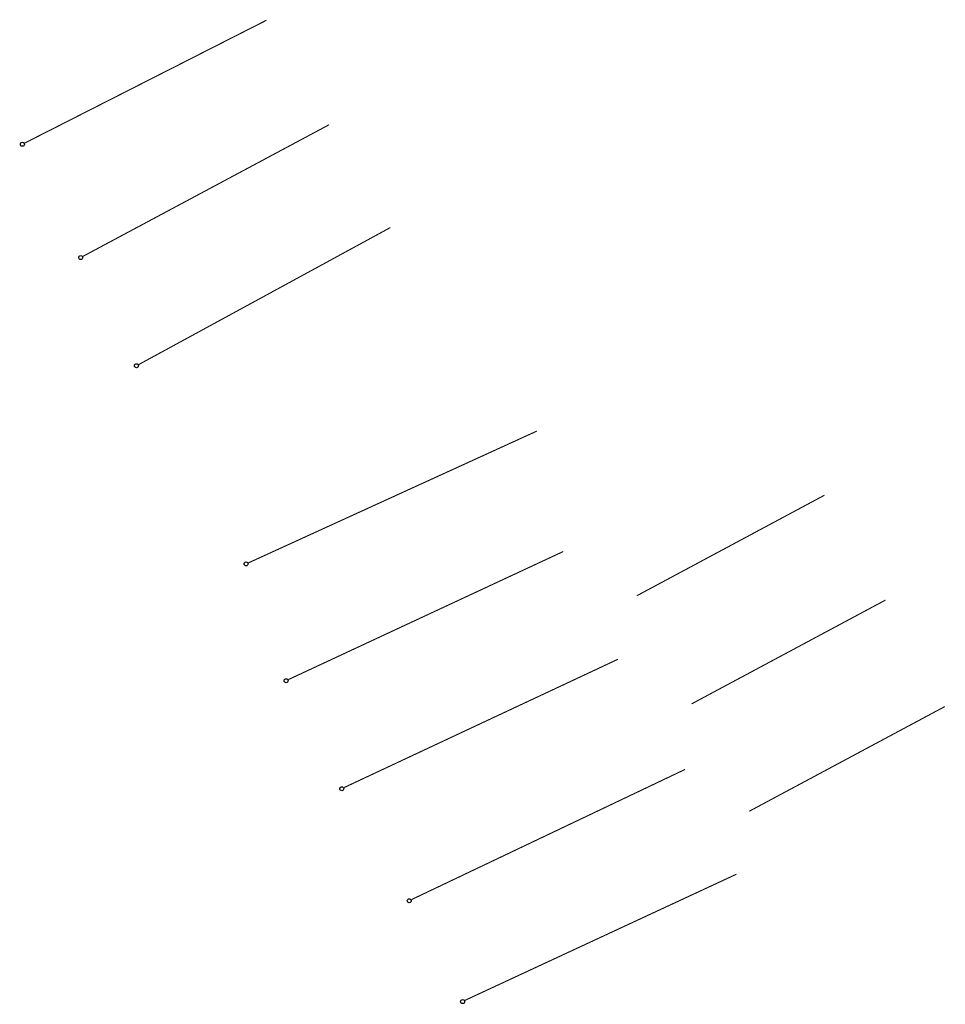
# Model space of a CAD drawing. Header units: metres. Extents: x 154356 to 156379, y 460545 to 462673.
# Tile 10 of 10: x 156206 to 156379, y 462490 to 462673. Entities that reach past the tile are written whole.
import ezdxf

# ---------------------------------------------------------------- set-up
doc = ezdxf.new("R2010")
doc.units = ezdxf.units.M
doc.linetypes.add('RI-HWA-SO', pattern=[7.4, 5, -2.4])
doc.layers.add('N-OI-RI-HWA_RIOOLPUT_INSPECTIEPUT_PE-S', color=150, linetype='Continuous', lineweight=25, true_color=0x007fff)
doc.layers.add('N-WE-RI-HWA_TRANSPORTLEIDING-G', color=150, linetype='RI-HWA-SO', lineweight=35, true_color=0x007fff)

# ---------------------------------------------------------------- blocks, each defined once
blk = doc.blocks.new('N-SRI-PUT_HWA_KUNSTSTOF-SO')
at = {"lineweight": -3}
blk.add_circle((0, 0), 1.5, dxfattribs=at)

msp = doc.modelspace()

# ---------------------------------------------------------------- linework, layer by layer
at = {"layer": 'N-WE-RI-HWA_TRANSPORTLEIDING-G', "ltscale": 0.2, "const_width": 0.2, "flags": 128}
for points in [[(156252.02, 462673.37), (156206.9, 462650.45)], [(156263.69, 462653.87), (156217.79, 462629.33)], [(156275.13, 462634.69), (156228.19, 462609.14)], [(156302.48, 462596.73), (156248.67, 462572.15)], [(156356.14, 462584.76), (156321.13, 462566.01)], [(156307.4, 462574.26), (156256.13, 462550.38)], [(156367.51, 462565.19), (156331.36, 462545.84)], [(156317.6, 462554.16), (156266.51, 462530.23)], [(156378.59, 462545.33), (156342.1, 462525.8)], [(156330.13, 462533.61), (156279.09, 462509.33)], [(156339.71, 462514.06), (156289.06, 462490.53)]]:
    msp.add_lwpolyline(points, dxfattribs=at)

# ---------------------------------------------------------------- block references
at = {"layer": 'N-OI-RI-HWA_RIOOLPUT_INSPECTIEPUT_PE-S', "xscale": 0.25, "yscale": 0.25, "zscale": 0.25, "rotation": 296.8803932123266}
for p in [(156206.46, 462650.22), (156217.34, 462629.1), (156227.75, 462608.91), (156248.21, 462571.95), (156255.68, 462550.15), (156266.07, 462530), (156278.65, 462509.1), (156288.62, 462490.29)]:
    msp.add_blockref('N-SRI-PUT_HWA_KUNSTSTOF-SO', p, dxfattribs=at)

doc.saveas('drawing.dxf')
